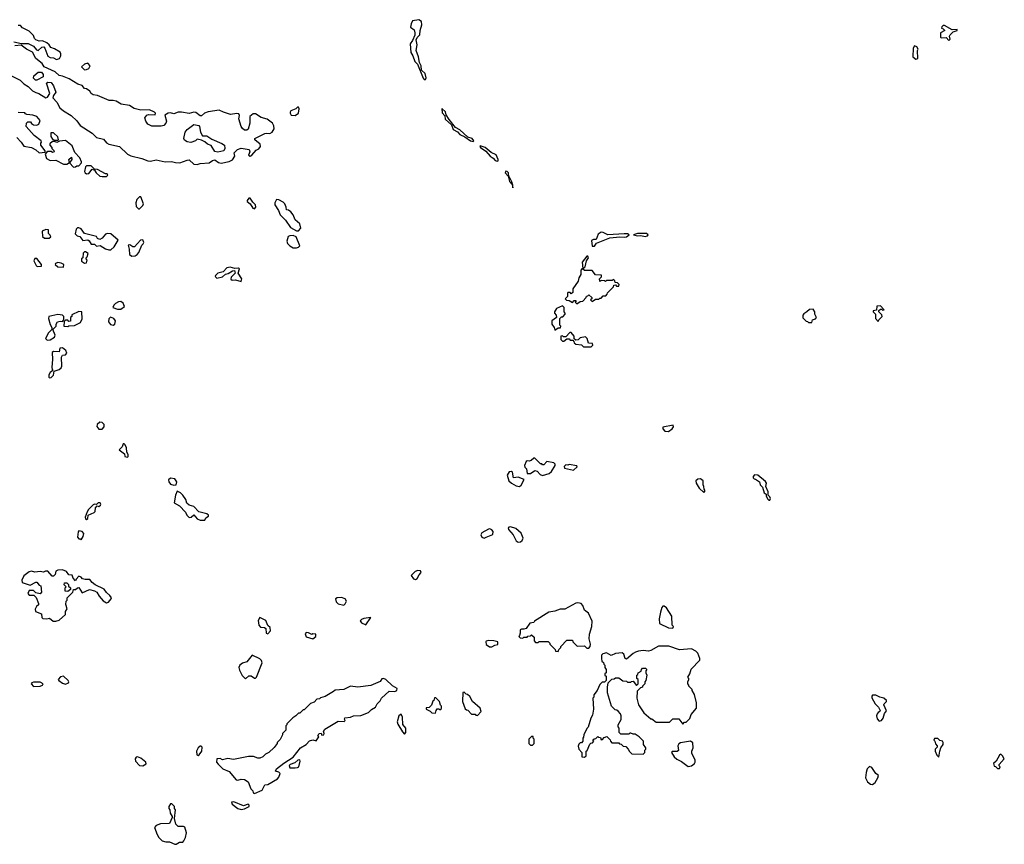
# Model space of a CAD drawing. Extents: x 2086813 to 2278017, y 548126 to 753336.
# Tile 102 of 256: x 2217889 to 2226808, y 585922 to 593393. Entities that reach past the tile are written whole.
import ezdxf

# ---------------------------------------------------------------- set-up
doc = ezdxf.new("R2010")
doc.units = 0

msp = doc.modelspace()

# ---------------------------------------------------------------- linework, layer by layer
at = {"layer": '0CON10XD'}
for points in [[(2221565, 592850), (2221570, 592865), (2221562.9, 592905), (2221528.8, 592935), (2221525.6, 592975), (2221508.8, 593005), (2221502.5, 593055), (2221479.5, 593115), (2221487.8, 593165), (2221479.7, 593210.3), (2221488.5, 593231.5), (2221513.8, 593256.2), (2221515.6, 593295), (2221531.4, 593345), (2221527, 593377), (2221505, 593392.9), (2221448, 593382), (2221433.3, 593355), (2221430, 593325), (2221461.3, 593301.3), (2221467.3, 593275), (2221466.5, 593253.5), (2221447.5, 593205), (2221425.7, 593175), (2221431.9, 593095), (2221450, 593065), (2221466.7, 593015), (2221491.2, 592991.2), (2221543.2, 592863.2), (2221552.4, 592852.4), (2221565, 592850)], [(2217835, 593192.5), (2217905, 593177.5), (2217966.4, 593176.4), (2218015, 593152.5), (2218040.7, 593120.7), (2218055, 593112.5), (2218090, 593145), (2218107, 593147), (2218117.5, 593135), (2218145, 593062.5), (2218165, 593050), (2218195, 593046.7), (2218220.7, 593030.7), (2218250, 593040), (2218262.5, 593065), (2218262.5, 593085), (2218255, 593097.5), (2218205, 593130), (2218171.7, 593141.7), (2218155.9, 593165.9), (2218135, 593182.5), (2218095, 593202.5), (2218065, 593197.5), (2218035, 593210), (2218023, 593223), (2218015, 593250), (2217975, 593287.5), (2217915, 593320), (2217895, 593340), (2217875, 593340)], [(2226305, 593204), (2226316.7, 593215), (2226312.5, 593245), (2226317.5, 593255), (2226345, 593282.5), (2226380, 593295), (2226380, 593305), (2226335, 593300), (2226265, 593340), (2226255, 593340), (2226241.7, 593328.3), (2226240, 593315), (2226255, 593310), (2226267.5, 593295), (2226230, 593275), (2226230, 593235), (2226237, 593227), (2226281.7, 593231.7), (2226305, 593204)], [(2217765, 592908.8), (2217894.2, 592844.2), (2217925, 592811.2), (2217965, 592787.5), (2218005, 592748), (2218034.4, 592734.4), (2218061.2, 592725), (2218125, 592683.8), (2218140.5, 592689.5), (2218161.2, 592725), (2218132.5, 592817.5), (2218143.3, 592826.7), (2218175, 592823.3), (2218194.3, 592794.3), (2218215.8, 592735), (2218193.8, 592705), (2218188.8, 592685), (2218225.6, 592645.6), (2218252.5, 592595), (2218285, 592567.5), (2218355, 592526.2), (2218405.7, 592475.7), (2218436.2, 592435), (2218545, 592363.3), (2218585, 592326.2), (2218649.2, 592309.2), (2218675, 592276.7), (2218695, 592266), (2218792.7, 592242.7), (2218865, 592176), (2218895, 592158.6), (2218995, 592136), (2219050, 592115), (2219075, 592112.5), (2219125, 592122.5), (2219205, 592106), (2219262.7, 592107.3), (2219300.7, 592099.3), (2219340, 592095), (2219405, 592121.2), (2219425, 592123.3), (2219467.5, 592085), (2219495, 592080), (2219525, 592091.2), (2219605, 592096.7), (2219635, 592117.5), (2219655, 592123.3), (2219690.5, 592100.5), (2219715, 592093.8), (2219785, 592108), (2219815.6, 592124.4), (2219836.7, 592155), (2219832.5, 592187.5), (2219863, 592217), (2219895, 592227.5), (2219967, 592217), (2219972.5, 592195), (2219962.5, 592165), (2219975, 592157.5), (2219992.5, 592165), (2220030.7, 592209.3), (2220056.4, 592223.6), (2220070, 592245), (2220067.5, 592265), (2220017.5, 592305), (2220020, 592315), (2220108.3, 592361.7), (2220125, 592366.2), (2220155, 592362.5), (2220175, 592372.5), (2220192.5, 592405), (2220191.7, 592431.7), (2220180, 592455), (2220130.7, 592490.7), (2220076.1, 592506.1), (2220025, 592538.8), (2220005, 592540), (2219973.3, 592515), (2219973.9, 592453.9), (2219957.7, 592402.3), (2219947, 592393), (2219925, 592393.3), (2219906.1, 592406.1), (2219893.8, 592425), (2219873.8, 592495), (2219880, 592525), (2219875, 592540), (2219855, 592542.5), (2219797, 592533), (2219735, 592556.2), (2219695, 592574.2), (2219595, 592557.5), (2219562.5, 592545), (2219535, 592522.5), (2219525, 592522.5), (2219485, 592551.2), (2219465.8, 592555.8), (2219423.9, 592543.9), (2219355, 592554), (2219325, 592553.8), (2219285, 592538.8), (2219255, 592547.5), (2219235, 592546), (2219203, 592527), (2219218.8, 592475), (2219213.3, 592455), (2219195.8, 592434.2), (2219171.7, 592428.3), (2219085, 592426.9), (2219050.8, 592445), (2219032, 592475), (2219022.5, 592505), (2219041.2, 592528.8), (2219055, 592533.3), (2219115, 592530), (2219120, 592545), (2219110, 592555), (2219065, 592576.7), (2218985, 592573.3), (2218925, 592588.8), (2218884.1, 592614.1), (2218807.7, 592627.7), (2218763.9, 592653.9), (2218735, 592661.2), (2218700.7, 592660.7), (2218595, 592706.2), (2218555, 592713.3), (2218537.5, 592725), (2218525, 592746.7), (2218495, 592766.7), (2218475, 592770), (2218455, 592797.5), (2218415, 592807.5), (2218336.1, 592856.1), (2218275, 592882.5), (2218245, 592887.5), (2218210.7, 592920.7), (2218110, 592965), (2218092.5, 592995), (2218035, 593040), (2218005, 593097.5), (2217950, 593125), (2217901.7, 593161.7), (2217845, 593157.5)], [(2226005, 593036.7), (2226025, 593040), (2226022.5, 593115), (2226027.5, 593125), (2226015, 593146.2), (2225995, 593156.7), (2225981.2, 593135), (2225980, 593055), (2226005, 593036.7)], [(2218475, 592940), (2218495, 592942.5), (2218515, 592950), (2218526.4, 592973.6), (2218505, 592997.5), (2218475, 592990), (2218450, 592965), (2218475, 592940)], [(2218045, 592843.8), (2218033.3, 592845), (2218015, 592863.3), (2218016.2, 592885), (2218055, 592916.7), (2218087, 592917), (2218102.5, 592895), (2218100, 592875), (2218045, 592843.8)], [(2220385, 592524), (2220413.3, 592545), (2220420, 592585), (2220415, 592600), (2220405, 592600), (2220390, 592585), (2220345, 592567.5), (2220337.5, 592555), (2220337.5, 592545), (2220349.3, 592529.3), (2220385, 592524)], [(2221995, 592290), (2222003.3, 592295), (2221988.8, 592315), (2221949.3, 592329.3), (2221875, 592396), (2221836.6, 592416.6), (2221777.8, 592487.8), (2221750.5, 592530.5), (2221745, 592556.7), (2221711.7, 592588.3), (2221715, 592550), (2221740.7, 592520.7), (2221743.1, 592493.1), (2221800, 592440), (2221815, 592398.8), (2221855.8, 592375.8), (2221875, 592352.9), (2221920.5, 592330.5), (2221971.2, 592295), (2221995, 592290)], [(2217862.5, 592325), (2217903.3, 592283.3), (2217925, 592246.7), (2217995, 592233.8), (2218035, 592212.5), (2218065, 592187.5), (2218118.3, 592191.7), (2218120, 592205), (2218080, 592255), (2218080, 592275), (2218087.5, 592282.5), (2218082.5, 592295), (2218020, 592345), (2217946.4, 592426.4), (2217950, 592455), (2217962.3, 592467.7), (2217986.2, 592466.2), (2217995, 592452.5), (2218015, 592440), (2218045, 592436.7), (2218063, 592447), (2218075, 592480), (2218045, 592516.7), (2218008.3, 592528.3), (2217953.6, 592533.6), (2217940, 592540), (2217935, 592550), (2217875, 592553.3)], [(2219685, 592193.8), (2219655, 592200), (2219623, 592253), (2219590, 592265), (2219565, 592287.5), (2219535, 592302.5), (2219495, 592310), (2219480, 592295), (2219439.3, 592280.7), (2219405, 592286.7), (2219382, 592302), (2219376.7, 592315), (2219386.4, 592373.6), (2219405, 592397.5), (2219465, 592442.5), (2219510, 592435), (2219517.5, 592425), (2219527.5, 592375), (2219545, 592340), (2219585, 592340), (2219629.3, 592309.3), (2219720.7, 592270.7), (2219742.5, 592255), (2219747.5, 592225), (2219737.5, 592205), (2219685, 592193.8)], [(2218375, 592057.5), (2218395, 592060), (2218405, 592070), (2218425, 592070), (2218450, 592095), (2218450, 592105), (2218435, 592140), (2218389.3, 592189.3), (2218365, 592251.2), (2218305, 592298), (2218248.3, 592291.7), (2218225, 592280), (2218205, 592290), (2218185, 592290), (2218163, 592267), (2218162.5, 592255), (2218180, 592235), (2218180, 592225), (2218198.3, 592208.3), (2218200, 592195), (2218185, 592190), (2218175, 592200), (2218145, 592197.5), (2218131.7, 592188.3), (2218120, 592175), (2218132.5, 592135), (2218165, 592116.2), (2218215, 592118.8), (2218285, 592083.8), (2218315, 592083.3), (2218340, 592100), (2218333.6, 592126.4), (2218357, 592147), (2218360, 592125), (2218340, 592095), (2218375, 592057.5)], [(2218235, 592300), (2218240, 592305), (2218235, 592332.5), (2218195, 592367.5), (2218171.7, 592368.3), (2218170, 592335), (2218185, 592310), (2218205, 592300), (2218235, 592300)], [(2222215, 592112), (2222222.5, 592115), (2222223.8, 592125), (2222205, 592168), (2222160.3, 592190.3), (2222105, 592235.8), (2222060.7, 592249.3), (2222057.5, 592245), (2222063.8, 592235), (2222111.7, 592201.7), (2222149.2, 592155), (2222177.6, 592137.6), (2222195, 592116.2), (2222215, 592112)], [(2218635, 591971.2), (2218675, 591972.5), (2218687.5, 591985), (2218680, 591995), (2218665, 591997.5), (2218595, 592036.2), (2218565, 592040), (2218535, 592067.5), (2218495, 592070), (2218485, 592060), (2218477, 592017), (2218482.5, 592005), (2218495, 591997.5), (2218515, 592000), (2218545, 592040), (2218565, 592030), (2218582.5, 592005), (2218615, 591976.7), (2218635, 591971.2)], [(2222355, 591870), (2222356.7, 591895), (2222345.7, 591925), (2222325, 591966.7), (2222318.3, 591968.3), (2222316.9, 592005), (2222305, 592016.9), (2222290.8, 592019.2), (2222287.5, 592005), (2222313.8, 591973.8), (2222325, 591927.5), (2222348.3, 591898.3), (2222355, 591870)], [(2218975, 591680), (2219005, 591710), (2219010, 591725), (2218985, 591787.5), (2218973, 591787), (2218950, 591765), (2218940, 591735), (2218945, 591700), (2218965, 591680), (2218975, 591680)], [(2220015, 591680), (2220028.8, 591695), (2220025.7, 591715.7), (2219999.5, 591739.5), (2219976.7, 591775), (2219963.9, 591776.1), (2219948.8, 591755), (2219948.8, 591745), (2219975, 591723.3), (2220001.2, 591685), (2220015, 591680)], [(2220395, 591478.8), (2220415, 591481.2), (2220436, 591505), (2220425, 591543.8), (2220385, 591580), (2220365.8, 591625), (2220345, 591653.3), (2220325, 591666.7), (2220305, 591670), (2220303.3, 591695), (2220290, 591725), (2220275, 591740), (2220235, 591760), (2220215, 591762.5), (2220200, 591735), (2220200, 591715), (2220233.8, 591665), (2220247.5, 591625), (2220295, 591576.7), (2220341.4, 591511.4), (2220395, 591478.8)], [(2218155, 591412.5), (2218170, 591425), (2218165, 591440), (2218150, 591455), (2218148.3, 591488.3), (2218125, 591492.5), (2218093.6, 591476.4), (2218095, 591430), (2218113, 591413), (2218155, 591412.5)], [(2218695, 591306.7), (2218715, 591307.5), (2218743.3, 591335), (2218780, 591395), (2218715, 591452.5), (2218685, 591456.2), (2218665, 591450), (2218635, 591412.5), (2218615, 591402.5), (2218595, 591410), (2218585, 591427.5), (2218476.4, 591456.4), (2218445, 591497.5), (2218425, 591507.5), (2218413, 591507), (2218400, 591495), (2218391.7, 591451.7), (2218410, 591435), (2218435, 591430), (2218461.7, 591391.7), (2218507, 591397), (2218519.3, 591389.3), (2218535, 591360), (2218565, 591360), (2218585, 591340), (2218617, 591347), (2218666.4, 591316.4), (2218695, 591306.7)], [(2220395, 591326.2), (2220415, 591333.3), (2220426.7, 591345), (2220393.8, 591425), (2220365, 591437.5), (2220335, 591436), (2220321.4, 591428.6), (2220308.8, 591385), (2220314.1, 591364.1), (2220335, 591343.3), (2220365, 591326.7), (2220395, 591326.2)], [(2223075, 591340), (2223095, 591342.5), (2223115, 591367.5), (2223233.6, 591416.4), (2223325, 591426.7), (2223365, 591421.2), (2223385, 591426.7), (2223410, 591445), (2223393.3, 591453.3), (2223365, 591454), (2223215, 591443.8), (2223175, 591466.2), (2223155, 591469.2), (2223128.9, 591451.1), (2223109.3, 591400.7), (2223085, 591401.2), (2223068.8, 591391.2), (2223075, 591340)], [(2223555, 591428.8), (2223575, 591433.3), (2223582.5, 591445), (2223565, 591456.2), (2223484.2, 591455.8), (2223450, 591445), (2223485, 591433.8), (2223515, 591437.5), (2223555, 591428.8)], [(2218905, 591251.2), (2218935, 591254), (2218952.5, 591265), (2218966.7, 591285), (2218995, 591350), (2219007, 591363), (2219012.5, 591375), (2219005, 591397.5), (2218983.6, 591396.4), (2218930, 591335), (2218913.6, 591333.6), (2218885, 591352.5), (2218871.2, 591348.8), (2218880, 591315), (2218882.5, 591265), (2218905, 591251.2)], [(2218048.3, 591158.3), (2218085, 591160), (2218087.5, 591175), (2218045, 591230), (2218025, 591230), (2218018.3, 591208.3), (2218037, 591167), (2218048.3, 591158.3)], [(2218475, 591187.5), (2218495, 591190), (2218500, 591215), (2218490, 591225), (2218490, 591235), (2218500, 591245), (2218507.5, 591275), (2218485, 591290), (2218475, 591290), (2218463, 591277), (2218460, 591235), (2218450, 591225), (2218450, 591205), (2218475, 591187.5)], [(2222995, 591140), (2223010, 591155), (2223023, 591207), (2223040, 591235), (2223035, 591250), (2223025, 591250), (2222984, 591195), (2222990, 591140), (2222995, 591140)], [(2218285, 591150), (2218290, 591175), (2218265, 591187.5), (2218235, 591192.5), (2218212.5, 591185), (2218210, 591175), (2218235, 591152.5), (2218285, 591150)], [(2219895, 591020), (2219900, 591045), (2219867.5, 591095), (2219880, 591135), (2219871.7, 591141.7), (2219838.3, 591138.3), (2219795, 591151.2), (2219765, 591146), (2219732.5, 591107.5), (2219685, 591096.7), (2219662.5, 591075), (2219660, 591065), (2219675, 591052.5), (2219727, 591063), (2219753, 591087), (2219777, 591093), (2219815, 591117.5), (2219835, 591120), (2219840, 591095), (2219805, 591060), (2219802.5, 591042.5), (2219812.5, 591032.5), (2219845, 591036.7), (2219895, 591020)], [(2222935, 590820), (2222965, 590840), (2222988.3, 590841.7), (2223020, 590875), (2223021.7, 590888.3), (2223035, 590890), (2223045, 590900), (2223070, 590875), (2223070, 590865), (2223060, 590855), (2223075, 590840), (2223105, 590860), (2223135, 590860), (2223145, 590870), (2223155, 590870), (2223175, 590890), (2223198.3, 590891.7), (2223210, 590905), (2223211.7, 590918.3), (2223268.3, 590971.7), (2223271.7, 590988.3), (2223285, 590990), (2223295, 590980), (2223315, 590980), (2223320, 590995), (2223305, 591010), (2223281.7, 591011.7), (2223278.3, 591028.3), (2223265, 591040), (2223255, 591030), (2223205, 591030), (2223195, 591020), (2223187, 591027), (2223155, 591030), (2223145, 591020), (2223140, 591045), (2223158.3, 591061.7), (2223158.3, 591078.3), (2223105, 591080), (2223075, 591120), (2223005, 591120), (2222985, 591140), (2222972.5, 591125), (2222972.5, 591085), (2222953.3, 591055), (2222947.5, 591025), (2222900, 590955), (2222898.3, 590921.7), (2222885, 590910), (2222875, 590920), (2222855, 590920), (2222850, 590915), (2222850, 590885), (2222830, 590865), (2222841.7, 590851.7), (2222865, 590850), (2222895, 590830), (2222911.7, 590848.3), (2222925, 590850), (2222930, 590845), (2222920, 590835), (2222935, 590820)], [(2218775, 590769.2), (2218805, 590771.2), (2218837.5, 590795), (2218826.2, 590825), (2218805, 590840), (2218782.7, 590837.3), (2218757.7, 590822.3), (2218740, 590805), (2218732.5, 590785), (2218775, 590769.2)], [(2222735, 590580), (2222765, 590600), (2222788.3, 590601.7), (2222790, 590615), (2222780, 590625), (2222780, 590685), (2222795, 590700), (2222808.3, 590701.7), (2222830, 590725), (2222830, 590735), (2222820, 590745), (2222820, 590785), (2222805, 590800), (2222750, 590775), (2222733, 590747), (2222733, 590733), (2222747.5, 590715), (2222750, 590695), (2222710, 590665), (2222710, 590635), (2222730, 590605), (2222735, 590580)], [(2225665, 590660), (2225670, 590675), (2225700, 590705), (2225698.3, 590718.3), (2225670, 590745), (2225671.7, 590758.3), (2225685, 590770), (2225695, 590770), (2225705, 590760), (2225720, 590765), (2225685, 590800), (2225651.7, 590798.3), (2225648.3, 590761.7), (2225620, 590755), (2225620, 590745), (2225640, 590725), (2225640, 590685), (2225665, 590660)], [(2218138.3, 590488.3), (2218165, 590491.2), (2218203.6, 590516.4), (2218208.8, 590535), (2218190, 590585), (2218220, 590615), (2218220, 590635), (2218232.5, 590655), (2218255, 590662.5), (2218275, 590660), (2218290, 590675), (2218290, 590705), (2218277, 590717), (2218235, 590722.5), (2218153.3, 590705), (2218148.8, 590685), (2218165, 590630), (2218180, 590605), (2218180, 590585), (2218150, 590555), (2218123.3, 590505), (2218138.3, 590488.3)], [(2218325, 590613.3), (2218335, 590620), (2218385, 590622.5), (2218439.3, 590650.7), (2218455.9, 590684.1), (2218452.5, 590745), (2218425, 590750), (2218361.7, 590718.3), (2218360, 590705), (2218350, 590695), (2218348.3, 590661.7), (2218335, 590660), (2218325, 590670), (2218305, 590670), (2218291.7, 590658.3), (2218290, 590615), (2218325, 590613.3)], [(2218735, 590624), (2218751.2, 590635), (2218756.2, 590665), (2218742.5, 590685), (2218712, 590698), (2218695, 590682.5), (2218692, 590655), (2218711.2, 590631.2), (2218735, 590624)], [(2225065, 590650), (2225070, 590675), (2225097, 590683), (2225107.5, 590695), (2225090, 590725), (2225090, 590745), (2225075, 590770), (2225043, 590767), (2225020, 590745), (2224990.7, 590729.3), (2224982.5, 590715), (2224983, 590693), (2225011.7, 590661.7), (2225025, 590660), (2225035, 590650), (2225065, 590650)], [(2223065, 590430), (2223080, 590445), (2223078.3, 590458.3), (2223041.7, 590461.7), (2223030, 590505), (2223015, 590520), (2222965, 590510), (2222948.3, 590491.7), (2222925, 590490), (2222911.7, 590501.7), (2222910, 590525), (2222885, 590560), (2222871.7, 590558.3), (2222835, 590520), (2222815, 590520), (2222805, 590530), (2222790, 590525), (2222790, 590495), (2222805, 590480), (2222818.3, 590481.7), (2222845, 590500), (2222865, 590500), (2222875, 590490), (2222898.3, 590488.3), (2222908.3, 590478.3), (2222910, 590465), (2222925, 590452.5), (2222977, 590447), (2222995, 590430), (2223065, 590430)], [(2218158.3, 590148.3), (2218175, 590150), (2218196.2, 590173.8), (2218201.7, 590208.3), (2218245, 590222.5), (2218265, 590240), (2218270, 590255), (2218266.7, 590335), (2218277.5, 590352.5), (2218305, 590357.5), (2218317, 590373), (2218306.4, 590396.4), (2218275, 590420), (2218251.7, 590418.3), (2218247, 590383), (2218195, 590386.7), (2218183, 590377), (2218186.2, 590315), (2218181.2, 590245), (2218183.3, 590223.3), (2218190, 590215), (2218163.8, 590195), (2218153.8, 590175), (2218152.5, 590155), (2218158.3, 590148.3)], [(2218605, 589682.5), (2218635, 589683.3), (2218653.3, 589705), (2218652.5, 589725), (2218635, 589742.5), (2218615, 589747.5), (2218590, 589725), (2218588.3, 589708.3), (2218605, 589682.5)], [(2223765, 589663.3), (2223797.5, 589685), (2223810, 589705), (2223808.3, 589718.3), (2223715, 589700), (2223713.3, 589685), (2223732.5, 589665), (2223765, 589663.3)], [(2218865, 589430), (2218872.5, 589435), (2218872.5, 589455), (2218860, 589475), (2218856.7, 589515), (2218845, 589540), (2218835, 589550), (2218825, 589550), (2218817, 589523), (2218790, 589495), (2218838.3, 589458.3), (2218840, 589435), (2218865, 589430)], [(2222625, 589262.5), (2222685, 589282.5), (2222705, 589300), (2222740, 589355), (2222740, 589365), (2222728.3, 589378.3), (2222665, 589390), (2222635, 589360), (2222625, 589360), (2222618.3, 589368.3), (2222605, 589370), (2222555, 589420), (2222545, 589420), (2222521.7, 589398.3), (2222505, 589392.5), (2222485, 589397.5), (2222475, 589390), (2222461.2, 589355), (2222465, 589340), (2222480, 589325), (2222485, 589280), (2222515, 589280), (2222555, 589310), (2222575, 589302.5), (2222603.6, 589273.6), (2222625, 589262.5)], [(2222905, 589312.5), (2222938.3, 589341.7), (2222935, 589350), (2222865, 589362.5), (2222855, 589357.5), (2222835, 589360), (2222820, 589345), (2222825, 589330), (2222905, 589312.5)], [(2222415, 589162.5), (2222432.5, 589175), (2222458.3, 589228.3), (2222405, 589247.5), (2222363, 589243), (2222352.5, 589295), (2222345, 589300), (2222322.7, 589297.3), (2222303.8, 589265), (2222320, 589215), (2222345, 589192.5), (2222385, 589170), (2222415, 589162.5)], [(2224685, 589040), (2224690, 589055), (2224685, 589070), (2224670, 589085), (2224670, 589115), (2224647.5, 589165), (2224652.5, 589195), (2224645, 589210), (2224576.1, 589266.1), (2224545, 589270), (2224532.5, 589255), (2224532.5, 589242.5), (2224541.7, 589231.7), (2224555, 589230), (2224590, 589205), (2224595, 589180), (2224617, 589157), (2224632.5, 589105), (2224650, 589095), (2224650, 589075), (2224665, 589050), (2224675, 589040), (2224685, 589040)], [(2219285, 589176.7), (2219305, 589180), (2219313, 589207), (2219294, 589234), (2219255, 589238.8), (2219236.7, 589225), (2219238.8, 589205), (2219255, 589186.2), (2219285, 589176.7)], [(2224085, 589110), (2224097.5, 589125), (2224088.3, 589138.3), (2224086.7, 589165), (2224078.3, 589178.3), (2224080, 589215), (2224055, 589233.3), (2224030.5, 589229.6), (2224013.3, 589215), (2224016.7, 589195), (2224045, 589150), (2224085, 589110)], [(2219565, 588860), (2219575, 588880), (2219600, 588895), (2219600, 588905), (2219585, 588917.5), (2219510, 588935), (2219465, 588982.5), (2219422.5, 588995), (2219403.9, 589013.9), (2219392.5, 589045), (2219366.4, 589086.4), (2219345, 589107.5), (2219315, 589120), (2219300, 589085), (2219287.5, 589015), (2219337.1, 588987.1), (2219391.2, 588931.2), (2219403.8, 588905), (2219425, 588882.5), (2219442.5, 588885), (2219465, 588907.5), (2219495, 588870), (2219525, 588860), (2219565, 588860)], [(2218495, 588863.3), (2218507, 588873), (2218510, 588905), (2218563, 588927), (2218571.7, 588938.3), (2218575, 588970), (2218591.7, 588988.3), (2218605, 588982.5), (2218620, 588995), (2218622.5, 589005), (2218616.4, 589016.4), (2218600, 589015), (2218585, 589000), (2218565, 589002.5), (2218555, 588997.5), (2218513.3, 588955), (2218500, 588935), (2218482.5, 588885), (2218485, 588870), (2218495, 588863.3)], [(2218445, 588680), (2218465, 588710), (2218469.3, 588739.3), (2218456.1, 588756.1), (2218425, 588762.5), (2218417, 588753), (2218412.5, 588705), (2218425, 588690), (2218438.3, 588688.3), (2218445, 588680)], [(2222095, 588696.2), (2222115, 588703.3), (2222175, 588730), (2222176.7, 588755), (2222165, 588772.5), (2222148.8, 588778.8), (2222135, 588776.2), (2222075, 588742.5), (2222066.7, 588725), (2222074.2, 588704.2), (2222095, 588696.2)], [(2222405, 588660), (2222425, 588663.8), (2222441.2, 588675), (2222448, 588695), (2222430.5, 588740.4), (2222383.6, 588783.6), (2222335, 588797.5), (2222320, 588795), (2222312.5, 588785), (2222317.5, 588775), (2222360, 588725), (2222385, 588670), (2222405, 588660)], [(2218193, 587943), (2218215, 587943.3), (2218246.1, 587953.9), (2218302.5, 588005), (2218305, 588030), (2218317.5, 588055), (2218307.5, 588095), (2218310, 588125), (2218320, 588135), (2218320, 588155), (2218370, 588205), (2218375, 588230), (2218395, 588230), (2218413, 588247), (2218425, 588247.5), (2218455, 588200), (2218520.7, 588229.3), (2218565, 588218.8), (2218588.8, 588205), (2218609.3, 588169.3), (2218645, 588126.7), (2218675, 588111.2), (2218692.5, 588115), (2218717.5, 588145), (2218720, 588155), (2218705.9, 588175.9), (2218675, 588203.3), (2218653.3, 588235), (2218571.7, 588271.7), (2218544.2, 588294.2), (2218525, 588322.5), (2218480.7, 588320.7), (2218457.5, 588327.5), (2218445, 588342.5), (2218425, 588350), (2218400, 588325), (2218395, 588310), (2218373, 588333), (2218365, 588360), (2218333, 588363), (2218312.5, 588395), (2218275, 588408.8), (2218233.9, 588406.1), (2218215, 588397.5), (2218210, 588365), (2218195, 588350), (2218181.7, 588351.7), (2218145, 588397.5), (2218123.6, 588396.4), (2218105, 588387.5), (2218075, 588392.5), (2218025, 588387.5), (2217995, 588397.5), (2217975, 588390), (2217927, 588353), (2217907.5, 588315), (2217910, 588295), (2217985, 588270), (2218035, 588297.5), (2218045, 588297.5), (2218065, 588270), (2218080, 588265), (2218087.5, 588205), (2218075, 588192.5), (2218035, 588200), (2218015, 588220), (2217975, 588220), (2217962.5, 588195), (2217975, 588180), (2218018.3, 588178.3), (2218037, 588157), (2218060, 588105), (2218058.3, 588091.7), (2218040, 588075), (2218028.3, 588051.7), (2218030.7, 588030.7), (2218085, 588010), (2218088.3, 587978.3), (2218098.3, 587968.3), (2218135, 587963.3), (2218159.3, 587969.3), (2218193, 587943)], [(2221475, 588322.5), (2221489.3, 588330.7), (2221506.4, 588363.6), (2221526.1, 588383.9), (2221518.3, 588398.3), (2221495, 588403.3), (2221472.5, 588395), (2221433.9, 588356.1), (2221455, 588327.5), (2221475, 588322.5)], [(2218325, 588212.5), (2218300, 588215), (2218300, 588245), (2218310, 588255), (2218293, 588273), (2218295, 588290), (2218315, 588290), (2218330, 588275), (2218331.7, 588261.7), (2218350, 588245), (2218348.3, 588231.7), (2218325, 588212.5)], [(2220825, 588090), (2220838.3, 588101.7), (2220847.5, 588125), (2220837.5, 588145), (2220805, 588158.8), (2220763.6, 588156.4), (2220750, 588145), (2220755, 588120), (2220775, 588100), (2220825, 588090)], [(2222765, 587670), (2222771.7, 587688.3), (2222790, 587705), (2222790, 587715), (2222845, 587770), (2222895, 587770), (2222900, 587755), (2222938.3, 587718.3), (2223005, 587720), (2223025, 587700), (2223045, 587700), (2223057, 587713), (2223060, 587735), (2223046.2, 587785), (2223051.2, 587825), (2223072, 587895), (2223073.8, 587945), (2223042.5, 588015), (2223004.2, 588044.2), (2222989.2, 588085), (2222973.3, 588105), (2222945, 588110.8), (2222925, 588108), (2222826.4, 588053.6), (2222785, 588053.3), (2222736.4, 588033.6), (2222682.5, 588025), (2222552.5, 587945), (2222545, 587932.5), (2222510, 587925), (2222475, 587876.7), (2222455, 587870), (2222435, 587872.5), (2222422.5, 587865), (2222422.5, 587835), (2222417.5, 587812.5), (2222410, 587805), (2222421.7, 587791.7), (2222445, 587790), (2222455, 587800), (2222485, 587800), (2222491.7, 587808.3), (2222515, 587810), (2222525, 587820), (2222548.3, 587798.3), (2222550, 587765), (2222561.7, 587751.7), (2222585, 587750), (2222595, 587760), (2222675, 587760), (2222690, 587745), (2222690, 587735), (2222738.3, 587688.3), (2222741.7, 587671.7), (2222765, 587670)], [(2223805, 587880), (2223810, 587895), (2223798.3, 587908.3), (2223795, 587990), (2223746.7, 588065), (2223725, 588080), (2223715, 588080), (2223704, 588066), (2223694.1, 588025.9), (2223682, 587965), (2223683.8, 587923.8), (2223765, 587882.5), (2223805, 587880)], [(2220135, 587830), (2220160, 587855), (2220157.5, 587885), (2220137.5, 587905), (2220119.3, 587949.3), (2220063, 587977), (2220049.3, 587950.7), (2220055, 587907.5), (2220069.3, 587889.3), (2220105, 587887.5), (2220118.3, 587878.3), (2220120, 587835), (2220135, 587830)], [(2221025, 587910), (2221068.3, 587978.3), (2221005, 587967.5), (2220985, 587960), (2220973, 587947), (2220985, 587927.5), (2221025, 587910)], [(2220545, 587782.5), (2220570, 587805), (2220570, 587825), (2220545, 587827.5), (2220535, 587822.5), (2220505, 587837.5), (2220485, 587840), (2220475, 587830), (2220485, 587802.5), (2220545, 587782.5)], [(2222165, 587712.5), (2222193, 587727), (2222218.3, 587731.7), (2222220, 587755), (2222185, 587766), (2222135, 587768), (2222115, 587762.5), (2222110, 587755), (2222113.6, 587733.6), (2222145, 587712.5), (2222165, 587712.5)], [(2223005, 586710), (2223020, 586725), (2223020, 586765), (2223028.3, 586771.7), (2223051.7, 586828.3), (2223061.7, 586838.3), (2223078.3, 586841.7), (2223090, 586855), (2223081.7, 586868.3), (2223091.7, 586878.3), (2223108.3, 586881.7), (2223125, 586900), (2223131.7, 586891.7), (2223148.3, 586888.3), (2223155, 586870), (2223168.3, 586871.7), (2223181.7, 586888.3), (2223208.3, 586898.3), (2223238.3, 586868.3), (2223240, 586855), (2223251.7, 586841.7), (2223315, 586840), (2223321.7, 586831.7), (2223338.3, 586828.3), (2223355, 586810), (2223378.3, 586808.3), (2223400, 586785), (2223411.7, 586761.7), (2223433, 586743), (2223535, 586740), (2223550, 586755), (2223550, 586775), (2223560, 586785), (2223560, 586795), (2223540, 586825), (2223540, 586855), (2223500, 586895), (2223465, 586920), (2223445, 586920), (2223425, 586930), (2223415, 586930), (2223405, 586920), (2223335, 586920), (2223320, 586935), (2223320, 586975), (2223310, 586985), (2223310, 587005), (2223337, 587053), (2223337, 587087), (2223330, 587105), (2223308.3, 587128.3), (2223298.3, 587138.3), (2223281.7, 587141.7), (2223250, 587175), (2223212.5, 587295), (2223212.5, 587345), (2223220, 587385), (2223251.7, 587418.3), (2223275, 587420), (2223285, 587430), (2223315, 587430), (2223351.7, 587401.7), (2223385, 587400), (2223395, 587390), (2223425, 587390), (2223431.7, 587398.3), (2223445, 587400), (2223475, 587360), (2223490, 587375), (2223490, 587415), (2223480, 587425), (2223480, 587455), (2223488.3, 587461.7), (2223490, 587475), (2223518.3, 587491.7), (2223520, 587505), (2223531.7, 587518.3), (2223558.3, 587518.3), (2223570, 587505), (2223560, 587495), (2223560, 587475), (2223570, 587455), (2223560, 587405), (2223550, 587395), (2223550, 587375), (2223530, 587355), (2223530, 587345), (2223511.7, 587338.3), (2223481.7, 587308.3), (2223480, 587245), (2223492.5, 587185), (2223543.6, 587113.6), (2223605, 587060), (2223615, 587060), (2223655, 587030), (2223775, 587030), (2223805, 587060), (2223858.3, 587058.3), (2223895, 587010), (2223911.7, 587028.3), (2223925, 587030), (2223958.3, 587061.7), (2223971.7, 587098.3), (2224020, 587155), (2224020, 587205), (2224001.7, 587278.3), (2223980, 587315), (2223980, 587325), (2223950, 587355), (2223950, 587365), (2223940, 587375), (2223940, 587395), (2223950, 587415), (2223950, 587425), (2223940, 587435), (2223960, 587465), (2223971.7, 587508.3), (2224048.3, 587591.7), (2224050, 587605), (2224030, 587655), (2224013, 587673), (2223975, 587692.5), (2223865, 587682.5), (2223767.7, 587717.7), (2223675, 587718), (2223605, 587677.5), (2223585, 587672.5), (2223535, 587677.5), (2223495, 587672.5), (2223468.3, 587661.7), (2223445, 587650), (2223385, 587600), (2223372.5, 587605), (2223360, 587645), (2223345, 587657.5), (2223285, 587650), (2223245, 587633.3), (2223205, 587656), (2223172.3, 587647.7), (2223157.5, 587635), (2223157.5, 587605), (2223161.7, 587581.7), (2223178.3, 587568.3), (2223180, 587555), (2223190, 587545), (2223190, 587525), (2223200, 587505), (2223200, 587475), (2223190, 587465), (2223190, 587455), (2223200, 587445), (2223200, 587405), (2223185, 587390), (2223165, 587390), (2223145, 587370), (2223120, 587315), (2223090, 587275), (2223090, 587255), (2223080, 587245), (2223087.5, 587145), (2223077, 587093), (2223062.5, 587065), (2223037, 586983), (2223025, 586970), (2223000, 586915), (2222997, 586893), (2222990, 586885), (2222990, 586855), (2222978.3, 586841.7), (2222965, 586840), (2222955, 586830), (2222948.3, 586811.7), (2222952.5, 586785), (2222980, 586755), (2222980, 586715), (2223005, 586710)], [(2219935, 587422.5), (2219965, 587447.5), (2219985, 587447.5), (2220015, 587427.5), (2220025, 587427.5), (2220033.6, 587436.4), (2220083.8, 587565), (2220078.3, 587588.3), (2220063.6, 587603.6), (2219995, 587634.2), (2219945, 587576.2), (2219906.7, 587563.3), (2219882.5, 587545), (2219872.5, 587525), (2219878.3, 587498.3), (2219905, 587450), (2219935, 587422.5)], [(2218015, 587352.5), (2218075, 587353.8), (2218095, 587362.5), (2218100, 587375), (2218075, 587390), (2218015, 587390), (2218000, 587385), (2217992.5, 587375), (2218015, 587352.5)], [(2218305, 587374), (2218330, 587385), (2218332.5, 587395), (2218326.7, 587405), (2218285, 587446.7), (2218259.3, 587440.7), (2218237.5, 587415), (2218242.5, 587405), (2218275, 587382.5), (2218305, 587374)], [(2220015, 586383.8), (2220086.4, 586413.6), (2220109.3, 586460.7), (2220137.5, 586465), (2220224, 586515), (2220235, 586528.8), (2220247.5, 586565), (2220237.5, 586575), (2220205.8, 586585), (2220215.5, 586605), (2220282.2, 586657.8), (2220367.4, 586712.6), (2220433.7, 586796.3), (2220485, 586827.5), (2220515, 586858.6), (2220545, 586868), (2220575, 586858), (2220597.5, 586895), (2220590, 586905), (2220600, 586925), (2220618.3, 586928.3), (2220625, 586910), (2220642.5, 586915), (2220647.5, 586925), (2220640, 586945), (2220653.9, 586966.1), (2220775, 587037.5), (2220827.5, 587035), (2220836.7, 587045), (2220830, 587055), (2220835, 587067.5), (2220885, 587073.3), (2220913.9, 587086.1), (2220977.7, 587087.7), (2221047.5, 587115), (2221075, 587143.3), (2221111.2, 587165), (2221126.7, 587195), (2221155, 587222.5), (2221167.5, 587245), (2221235, 587310), (2221286.4, 587306.4), (2221304.1, 587315.9), (2221308.8, 587335), (2221266.7, 587356.7), (2221205.8, 587415.8), (2221185, 587423.3), (2221170, 587420), (2221153, 587397), (2221068.2, 587361.8), (2220953, 587347), (2220885, 587355.4), (2220825, 587323.1), (2220745, 587320), (2220730, 587305), (2220655, 587262.5), (2220615, 587250), (2220605, 587240), (2220581.7, 587238.3), (2220555, 587210), (2220521.7, 587198.3), (2220465, 587140), (2220455, 587140), (2220425, 587110), (2220415, 587110), (2220390, 587085), (2220361.7, 587068.3), (2220310, 587015), (2220310, 587005), (2220300, 586995), (2220300, 586955), (2220270, 586925), (2220270, 586915), (2220247, 586873), (2220220, 586845), (2220220, 586835), (2220195, 586800), (2220146.4, 586753.6), (2220115, 586737.5), (2220090, 586715), (2220065, 586703.3), (2220045, 586703.3), (2220008, 586718), (2219962, 586718), (2219825, 586690), (2219775, 586700), (2219725, 586687.5), (2219705, 586700), (2219673.6, 586696.4), (2219672.5, 586665), (2219687, 586647), (2219730, 586605), (2219785, 586582.5), (2219850, 586505), (2219865, 586502.5), (2219895, 586512.5), (2219925, 586510), (2219959.3, 586489.3), (2219982.5, 586425), (2220000, 586405), (2220005, 586387.5), (2220015, 586383.8)], [(2222035, 587090), (2222070, 587125), (2222060, 587155), (2221990, 587215), (2221965, 587260), (2221945, 587280), (2221931.7, 587281.7), (2221915, 587300), (2221901.7, 587298.3), (2221900, 587215), (2221925, 587150), (2221935, 587140), (2221948.3, 587138.3), (2221981.7, 587101.7), (2222015, 587100), (2222021.7, 587091.7), (2222035, 587090)], [(2221655, 587110), (2221660, 587135), (2221671.7, 587148.3), (2221685, 587150), (2221695, 587140), (2221708.3, 587151.7), (2221710, 587175), (2221701.7, 587181.7), (2221690, 587215), (2221658.3, 587248.3), (2221645, 587250), (2221640, 587225), (2221631.7, 587218.3), (2221618.3, 587181.7), (2221598.3, 587161.7), (2221571.7, 587158.3), (2221570, 587145), (2221608.3, 587128.3), (2221623, 587113), (2221655, 587110)], [(2225675, 587037.5), (2225695, 587042.5), (2225710, 587065), (2225721.7, 587108.3), (2225739.3, 587130.7), (2225717.5, 587185), (2225720, 587195), (2225740, 587215), (2225740, 587225), (2225715, 587247.5), (2225680, 587255), (2225645, 587273.3), (2225615, 587272.5), (2225607.5, 587265), (2225608.3, 587248.3), (2225637.5, 587195), (2225667.5, 587165), (2225682.5, 587135), (2225680, 587125), (2225665, 587117.5), (2225656.7, 587105), (2225651.2, 587085), (2225655, 587060), (2225675, 587037.5)], [(2221375, 586920), (2221387.5, 586935), (2221387.5, 586975), (2221358.3, 587008.3), (2221357, 587073), (2221345, 587100), (2221324.4, 587085), (2221308, 587032), (2221315, 587010), (2221355, 586942.5), (2221375, 586920)], [(2222535, 586820), (2222550, 586835), (2222550, 586875), (2222540, 586885), (2222540, 586900), (2222525, 586900), (2222500, 586875), (2222500, 586835), (2222515, 586820), (2222535, 586820)], [(2223945, 586627.5), (2223975, 586633.3), (2224002.5, 586655), (2224006.4, 586666.4), (2224006.4, 586686.4), (2223977.5, 586745), (2223977.5, 586765), (2223990, 586795), (2223985, 586840), (2223965, 586857.5), (2223875, 586842), (2223858.8, 586831.2), (2223848.8, 586815), (2223855, 586772.5), (2223845, 586763.8), (2223798.3, 586761.7), (2223793, 586753), (2223816.7, 586715), (2223842.7, 586692.7), (2223882.3, 586672.3), (2223945, 586627.5)], [(2226215, 586710), (2226223, 586767), (2226233, 586797), (2226252.5, 586825), (2226253, 586843), (2226246.4, 586856.4), (2226223, 586863), (2226205, 586880), (2226175, 586880), (2226170, 586865), (2226177.5, 586857.5), (2226183, 586833), (2226200, 586815), (2226198.3, 586801.7), (2226180, 586785), (2226180, 586765), (2226195, 586730), (2226215, 586710)], [(2219505, 586727.5), (2219515, 586732.5), (2219537.5, 586765), (2219541.7, 586801.7), (2219531.7, 586811.7), (2219525, 586812.5), (2219505, 586796.7), (2219490, 586765), (2219493.9, 586733.9), (2219505, 586727.5)], [(2219005, 586633.3), (2219035, 586650), (2219030, 586665), (2218985, 586703.8), (2218955, 586713.3), (2218945, 586710), (2218933.8, 586695), (2218937.5, 586675), (2218975, 586636.7), (2219005, 586633.3)], [(2220385, 586614), (2220405, 586616.7), (2220416.7, 586625), (2220430, 586675), (2220425, 586687.5), (2220407.5, 586685), (2220379.7, 586660.3), (2220340, 586645), (2220329.4, 586635), (2220336.7, 586615), (2220385, 586614)], [(2226765, 586610), (2226770, 586625), (2226761.7, 586631.7), (2226760, 586645), (2226807.5, 586695), (2226792.5, 586725), (2226775, 586737.5), (2226765, 586730), (2226733.3, 586676.7), (2226710, 586655), (2226715, 586630), (2226728.3, 586628.3), (2226745, 586610), (2226765, 586610)], [(2225615, 586463.8), (2225638.8, 586481.2), (2225663.3, 586525), (2225666.7, 586545), (2225644.2, 586564.2), (2225607.7, 586617.7), (2225585, 586626.7), (2225566.7, 586605), (2225556.1, 586573.9), (2225551.2, 586525), (2225568.3, 586488.3), (2225596.4, 586466.4), (2225615, 586463.8)], [(2219295, 585922), (2219305, 585923.8), (2219335, 585940), (2219365, 585942.5), (2219375, 585952.5), (2219391.2, 585985), (2219399.2, 586025), (2219385, 586076.7), (2219373.6, 586083.6), (2219323.6, 586083.6), (2219303, 586103), (2219290, 586155), (2219300, 586235), (2219290, 586245), (2219290, 586265), (2219268.3, 586288.3), (2219255, 586290), (2219240, 586265), (2219240, 586245), (2219250, 586235), (2219252.5, 586205), (2219270, 586175), (2219270, 586165), (2219245, 586110), (2219165, 586107.5), (2219125, 586092.5), (2219110, 586075), (2219135, 586010), (2219150, 585985), (2219180, 585955), (2219213.9, 585943.9), (2219246.7, 585943.3), (2219295, 585922)], [(2219895, 586238), (2219925, 586242), (2219968, 586265), (2219967, 586277), (2219957.5, 586285), (2219915, 586270), (2219828, 586308), (2219807.5, 586305), (2219814.2, 586285), (2219865, 586246), (2219895, 586238)]]:
    msp.add_lwpolyline(points, dxfattribs=at)

doc.saveas('drawing.dxf')
